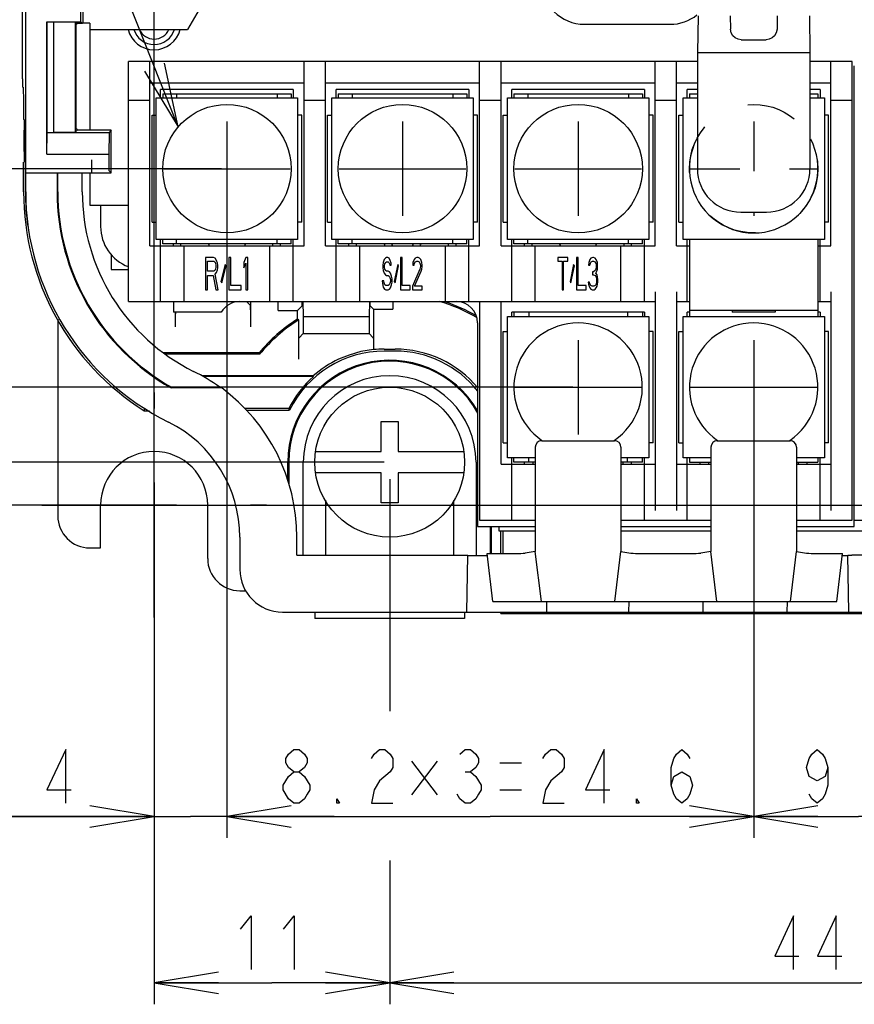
# Model space of a CAD drawing. Extents: x 41 to 410, y 12 to 287.
# Tile 9 of 19: x 182 to 221, y 49 to 95. Entities that reach past the tile are written whole.
import ezdxf

# ---------------------------------------------------------------- set-up
doc = ezdxf.new("R2010")
doc.units = 0
doc.header["$LTSCALE"] = 23.1
doc.linetypes.add('CENTER', pattern=[0.6, 0.375, -0.075, 0.075, -0.075])
doc.linetypes.add('HIDDEN', pattern=[0.2, 0.1, -0.1])
doc.layers.get('0').update_dxf_attribs({"linetype": 'CONTINUOUS'})
for name, color, linetype in [('ALL_CURVE', 7, 'CONTINUOUS'), ('ALL_DIM', 7, 'CONTINUOUS'), ('ALL_NOTE', 7, 'CONTINUOUS'), ('DEFAULT_1', 7, 'CENTER'), ('DEFAULT_2', 8, 'HIDDEN')]:
    doc.layers.add(name, color=color, linetype=linetype)
doc.dimstyles.get("Standard").update_dxf_attribs({"dimtxt": 2.5, "dimasz": 2.5, "dimexe": 1.25, "dimexo": 0.625, "dimtad": 1, "dimcen": 2.5, "dimazin": 3, "dimtfac": 1, "dimtmove": 0, "dimatfit": 3})

# ---------------------------------------------------------------- blocks, each defined once
blk = doc.blocks.new('_OPEN')
at = {"color": 0, "linetype": 'BYBLOCK'}
for p, q in [((0, 0), (-1, 0.167)), ((-1, -0.167), (0, 0)), ((-1, 0), (0, 0))]:
    blk.add_line(p, q, dxfattribs=at)
blk = doc.blocks.new('*D12')
at = {"layer": 'ALL_DIM', "color": 2, "linetype": 'CONTINUOUS'}
for p, q in [((199.618, 73.657), (199.618, 62.823)), ((243.618, 73.576), (243.618, 49.145)), ((199.618, 55.862), (199.618, 49.145)), ((199.618, 50.145), (221.618, 50.145)), ((243.618, 50.145), (221.618, 50.145))]:
    blk.add_line(p, q, dxfattribs=at)
at = {"layer": 'ALL_DIM', "color": 2, "linetype": 'CONTINUOUS', "xscale": 3, "yscale": 3, "zscale": 3, "rotation": 180}
blk.add_blockref('_OPEN', (199.618, 50.145), dxfattribs=at)
at = {"layer": 'ALL_DIM', "color": 2, "linetype": 'CONTINUOUS', "xscale": 3, "yscale": 3, "zscale": 3}
blk.add_blockref('_OPEN', (243.618, 50.145), dxfattribs=at)
blk = doc.blocks.new('*D13')
at = {"layer": 'ALL_DIM', "color": 2, "linetype": 'CONTINUOUS'}
for p, q in [((188.618, 66.412), (188.618, 49.145)), ((199.618, 55.612), (199.618, 49.145)), ((188.618, 50.145), (194.118, 50.145)), ((199.618, 50.145), (194.118, 50.145))]:
    blk.add_line(p, q, dxfattribs=at)
at = {"layer": 'ALL_DIM', "color": 2, "linetype": 'CONTINUOUS', "xscale": 3, "yscale": 3, "zscale": 3, "rotation": 180}
blk.add_blockref('_OPEN', (188.618, 50.145), dxfattribs=at)
at = {"layer": 'ALL_DIM', "color": 2, "linetype": 'CONTINUOUS', "xscale": 3, "yscale": 3, "zscale": 3}
blk.add_blockref('_OPEN', (199.618, 50.145), dxfattribs=at)
blk = doc.blocks.new('*D15')
at = {"layer": 'ALL_DIM', "color": 2, "linetype": 'CONTINUOUS'}
for p, q in [((216.618, 77.7), (216.618, 56.91)), ((226.418, 77.7), (226.418, 56.91)), ((216.618, 57.91), (221.518, 57.91)), ((226.418, 57.91), (221.518, 57.91))]:
    blk.add_line(p, q, dxfattribs=at)
at = {"layer": 'ALL_DIM', "color": 2, "linetype": 'CONTINUOUS', "xscale": 3, "yscale": 3, "zscale": 3, "rotation": 180}
blk.add_blockref('_OPEN', (216.618, 57.91), dxfattribs=at)
at = {"layer": 'ALL_DIM', "color": 2, "linetype": 'CONTINUOUS', "xscale": 3, "yscale": 3, "zscale": 3}
blk.add_blockref('_OPEN', (226.418, 57.91), dxfattribs=at)
blk = doc.blocks.new('*D16')
at = {"layer": 'ALL_DIM', "color": 2, "linetype": 'CONTINUOUS'}
for p, q in [((192.018, 87.9), (192.018, 56.91)), ((216.618, 77.7), (216.618, 56.91)), ((192.018, 57.91), (204.318, 57.91)), ((216.618, 57.91), (204.318, 57.91))]:
    blk.add_line(p, q, dxfattribs=at)
at = {"layer": 'ALL_DIM', "color": 2, "linetype": 'CONTINUOUS', "xscale": 3, "yscale": 3, "zscale": 3, "rotation": 180}
blk.add_blockref('_OPEN', (192.018, 57.91), dxfattribs=at)
at = {"layer": 'ALL_DIM', "color": 2, "linetype": 'CONTINUOUS', "xscale": 3, "yscale": 3, "zscale": 3}
blk.add_blockref('_OPEN', (216.618, 57.91), dxfattribs=at)
blk = doc.blocks.new('*D17')
at = {"layer": 'ALL_DIM', "color": 2, "linetype": 'CONTINUOUS'}
for p, q in [((192.018, 87.9), (192.018, 56.91)), ((188.618, 72.2), (188.618, 56.91)), ((188.618, 57.91), (179.111, 57.91)), ((179.111, 57.91), (190.318, 57.91)), ((197.018, 57.91), (190.318, 57.91)), ((192.018, 57.91), (197.018, 57.91))]:
    blk.add_line(p, q, dxfattribs=at)
at = {"layer": 'ALL_DIM', "color": 2, "linetype": 'CONTINUOUS', "xscale": 3, "yscale": 3, "zscale": 3}
blk.add_blockref('_OPEN', (188.618, 57.91), dxfattribs=at)
at = {"layer": 'ALL_DIM', "color": 2, "linetype": 'CONTINUOUS', "xscale": 3, "yscale": 3, "zscale": 3, "rotation": 180}
blk.add_blockref('_OPEN', (192.018, 57.91), dxfattribs=at)
blk = doc.blocks.new('*D18')
at = {"layer": 'ALL_DIM', "color": 2, "linetype": 'CONTINUOUS'}
for p, q in [((191.768, 88.15), (168.048, 88.15)), ((169.048, 88.15), (169.048, 83.05)), ((169.048, 77.95), (169.048, 83.05)), ((208.168, 77.95), (168.048, 77.95))]:
    blk.add_line(p, q, dxfattribs=at)
at = {"layer": 'ALL_DIM', "color": 2, "linetype": 'CONTINUOUS', "xscale": 3, "yscale": 3, "zscale": 3}
for p, rotation in [((169.048, 88.15), 90), ((169.048, 77.95), 270)]:
    blk.add_blockref('_OPEN', p, dxfattribs=dict(at, rotation=rotation))
blk = doc.blocks.new('*D19')
at = {"layer": 'ALL_DIM', "color": 2, "linetype": 'CONTINUOUS'}
for p, q in [((175.6, 74.45), (175.6, 79.45)), ((175.6, 79.45), (175.6, 73.45)), ((199.368, 74.45), (174.6, 74.45)), ((175.6, 65.914), (175.6, 73.45)), ((188.368, 72.45), (174.6, 72.45)), ((175.6, 72.45), (175.6, 65.914))]:
    blk.add_line(p, q, dxfattribs=at)
at = {"layer": 'ALL_DIM', "color": 2, "linetype": 'CONTINUOUS', "xscale": 3, "yscale": 3, "zscale": 3}
for p, rotation in [((175.6, 74.45), 270), ((175.6, 72.45), 90)]:
    blk.add_blockref('_OPEN', p, dxfattribs=dict(at, rotation=rotation))
blk = doc.blocks.new('*D20')
at = {"layer": 'ALL_DIM', "color": 2, "linetype": 'CONTINUOUS'}
for p, q in [((169.048, 77.95), (169.048, 82.95)), ((169.048, 82.95), (169.048, 75.2)), ((208.168, 77.95), (168.048, 77.95)), ((169.048, 61.943), (169.048, 75.2)), ((188.368, 72.45), (168.048, 72.45)), ((169.048, 72.45), (169.048, 61.943))]:
    blk.add_line(p, q, dxfattribs=at)
at = {"layer": 'ALL_DIM', "color": 2, "linetype": 'CONTINUOUS', "xscale": 3, "yscale": 3, "zscale": 3}
for p, rotation in [((169.048, 77.95), 270), ((169.048, 72.45), 90)]:
    blk.add_blockref('_OPEN', p, dxfattribs=dict(at, rotation=rotation))
blk = doc.blocks.new('*D21')
at = {"layer": 'ALL_DIM', "color": 2, "linetype": 'CONTINUOUS'}
for p, q in [((190.756, 99.315), (159.987, 99.315)), ((160.987, 99.315), (160.987, 85.882)), ((160.987, 72.45), (160.987, 85.882)), ((183.014, 72.45), (159.987, 72.45))]:
    blk.add_line(p, q, dxfattribs=at)
at = {"layer": 'ALL_DIM', "color": 2, "linetype": 'CONTINUOUS', "xscale": 3, "yscale": 3, "zscale": 3}
for p, rotation in [((160.987, 99.315), 90), ((160.987, 72.45), 270)]:
    blk.add_blockref('_OPEN', p, dxfattribs=dict(at, rotation=rotation))
blk = doc.blocks.new('*D28')
at = {"layer": 'ALL_DIM', "color": 2, "linetype": 'CONTINUOUS'}
for p, q in [((188.618, 72.7), (188.618, 155.723)), ((190.968, 99.956), (190.968, 155.723)), ((188.618, 154.723), (178.946, 154.723)), ((178.946, 154.723), (189.793, 154.723)), ((195.968, 154.723), (189.793, 154.723)), ((190.968, 154.723), (195.968, 154.723))]:
    blk.add_line(p, q, dxfattribs=at)
at = {"layer": 'ALL_DIM', "color": 2, "linetype": 'CONTINUOUS', "xscale": 3, "yscale": 3, "zscale": 3}
blk.add_blockref('_OPEN', (188.618, 154.723), dxfattribs=at)
at = {"layer": 'ALL_DIM', "color": 2, "linetype": 'CONTINUOUS', "xscale": 3, "yscale": 3, "zscale": 3, "rotation": 180}
blk.add_blockref('_OPEN', (190.968, 154.723), dxfattribs=at)
blk = doc.blocks.new('*D33')
at = {"layer": 'ALL_DIM', "color": 2, "linetype": 'CONTINUOUS'}
for p, q in [((243.694, 99.315), (266.405, 99.315)), ((265.405, 99.315), (265.405, 85.882)), ((265.405, 72.45), (265.405, 85.882)), ((188.764, 72.45), (266.405, 72.45))]:
    blk.add_line(p, q, dxfattribs=at)
at = {"layer": 'ALL_DIM', "color": 2, "linetype": 'CONTINUOUS', "xscale": 3, "yscale": 3, "zscale": 3}
for p, rotation in [((265.405, 99.315), 90), ((265.405, 72.45), 270)]:
    blk.add_blockref('_OPEN', p, dxfattribs=dict(at, rotation=rotation))

msp = doc.modelspace()

# ---------------------------------------------------------------- linework, layer by layer
at = {"color": 7, "linetype": 'CONTINUOUS'}
for p, q in [((182.618, 87.074), (182.618, 133.616)), ((185.309, 94.95), (185.309, 122.15)), ((182.468, 92.352), (182.468, 106.45)), ((191.618, 97.15), (190.175, 94.65)), ((185.192, 95.011), (185.192, 96.45)), ((214.018, 95.281), (213.989, 93.581)), ((215.518, 95.281), (215.529, 94.66)), ((217.718, 95.281), (217.708, 94.66)), ((219.218, 95.281), (219.248, 93.581)), ((183.601, 88.827), (183.601, 95.011)), ((183.601, 95.011), (183.618, 95.002)), ((183.601, 95.011), (185.192, 95.011)), ((183.618, 89.845), (183.618, 95.002)), ((183.618, 95.002), (183.919, 95.002)), ((183.919, 95.002), (183.919, 89.845)), ((183.919, 95.002), (184.936, 94.993)), ((184.936, 94.993), (184.936, 89.862)), ((184.936, 94.993), (185.023, 94.95)), ((184.955, 94.909), (184.955, 89.99)), ((184.955, 94.909), (185.023, 94.908)), ((185.023, 94.908), (185.023, 94.95)), ((185.023, 94.95), (185.277, 94.95)), ((185.192, 95.011), (185.277, 94.95)), ((185.62, 94.95), (185.277, 94.95)), ((185.62, 94.95), (185.62, 89.949)), ((208.718, 94.89), (212.718, 94.89)), ((185.62, 94.65), (190.175, 94.65)), ((216.038, 94.169), (217.199, 94.169)), ((213.989, 93.581), (213.989, 88.15)), ((213.989, 93.581), (219.248, 93.581)), ((219.248, 93.581), (219.248, 88.15)), ((187.418, 81.95), (187.418, 93.15)), ((213.989, 93.15), (187.418, 93.15)), ((188.418, 84.55), (188.418, 93.15)), ((195.618, 84.55), (195.618, 93.15)), ((196.618, 84.55), (196.618, 93.15)), ((203.818, 84.55), (203.818, 93.15)), ((204.818, 84.55), (204.818, 93.15)), ((212.018, 84.55), (212.018, 93.15)), ((213.018, 84.55), (213.018, 93.15)), ((221.218, 93.15), (219.248, 93.15)), ((220.218, 84.55), (220.218, 93.15)), ((221.218, 71.75), (221.218, 93.15)), ((221.318, 71.45), (221.318, 92.95)), ((182.468, 92.352), (182.47, 92.172)), ((182.494, 91.95), (182.477, 91.95)), ((188.418, 92.15), (195.618, 92.15)), ((196.618, 92.15), (203.818, 92.15)), ((204.818, 92.15), (212.018, 92.15)), ((213.018, 92.15), (213.989, 92.15)), ((219.248, 92.15), (220.218, 92.15)), ((188.918, 91.45), (188.918, 91.85)), ((195.118, 91.85), (188.918, 91.85)), ((189.018, 91.65), (189.018, 91.45)), ((189.018, 91.65), (195.018, 91.65)), ((189.668, 91.65), (189.668, 91.45)), ((194.368, 91.65), (194.368, 91.45)), ((195.018, 91.65), (195.018, 91.45)), ((195.118, 91.85), (195.118, 91.45)), ((197.118, 91.45), (197.118, 91.85)), ((203.318, 91.85), (197.118, 91.85)), ((197.218, 91.65), (197.218, 91.45)), ((197.218, 91.65), (203.218, 91.65)), ((197.868, 91.65), (197.868, 91.45)), ((202.568, 91.65), (202.568, 91.45)), ((203.218, 91.65), (203.218, 91.45)), ((203.318, 91.85), (203.318, 91.45)), ((205.318, 91.45), (205.318, 91.85)), ((211.518, 91.85), (205.318, 91.85)), ((205.418, 91.65), (205.418, 91.45)), ((205.418, 91.65), (211.418, 91.65)), ((206.068, 91.65), (206.068, 91.45)), ((210.768, 91.65), (210.768, 91.45)), ((211.418, 91.65), (211.418, 91.45)), ((211.518, 91.85), (211.518, 91.45)), ((213.518, 91.45), (213.518, 91.85)), ((213.989, 91.85), (213.518, 91.85)), ((213.618, 91.65), (213.618, 91.45)), ((213.618, 91.65), (213.989, 91.65)), ((219.718, 91.85), (219.248, 91.85)), ((219.248, 91.65), (219.618, 91.65)), ((219.618, 91.65), (219.618, 91.45)), ((219.718, 91.85), (219.718, 91.45)), ((187.418, 91.35), (188.418, 91.35)), ((188.718, 84.85), (188.718, 91.45)), ((188.718, 91.45), (195.318, 91.45)), ((195.318, 91.45), (195.318, 84.85)), ((195.618, 91.35), (196.618, 91.35)), ((196.918, 84.85), (196.918, 91.45)), ((196.918, 91.45), (203.518, 91.45)), ((203.518, 91.45), (203.518, 84.85)), ((203.818, 91.35), (204.818, 91.35)), ((205.118, 84.85), (205.118, 91.45)), ((205.118, 91.45), (211.718, 91.45)), ((211.718, 91.45), (211.718, 84.85)), ((212.018, 91.35), (213.018, 91.35)), ((213.318, 84.85), (213.318, 91.45)), ((213.318, 91.45), (213.989, 91.45)), ((219.248, 91.45), (219.918, 91.45)), ((219.918, 91.45), (219.918, 84.85)), ((220.218, 91.35), (221.218, 91.35)), ((182.52, 90.838), (182.521, 90.45)), ((188.518, 85.65), (188.518, 90.65)), ((188.518, 90.65), (188.718, 90.65)), ((195.518, 90.65), (195.318, 90.65)), ((195.518, 85.65), (195.518, 90.65)), ((196.718, 85.65), (196.718, 90.65)), ((196.718, 90.65), (196.918, 90.65)), ((203.718, 90.65), (203.518, 90.65)), ((203.718, 85.65), (203.718, 90.65)), ((204.918, 85.65), (204.918, 90.65)), ((204.918, 90.65), (205.118, 90.65)), ((211.918, 90.65), (211.718, 90.65)), ((211.918, 85.65), (211.918, 90.65)), ((213.118, 85.65), (213.118, 90.65)), ((213.118, 90.65), (213.318, 90.65)), ((220.118, 90.65), (219.918, 90.65)), ((220.118, 85.65), (220.118, 90.65)), ((182.543, 90.45), (182.521, 90.45)), ((182.543, 90.45), (182.546, 90.425)), ((182.546, 90.425), (182.548, 90.354)), ((182.604, 87.074), (182.604, 90.45)), ((182.552, 88.95), (182.552, 89.95)), ((183.601, 88.827), (183.618, 89.845)), ((183.618, 89.845), (186.514, 89.845)), ((184.936, 89.862), (183.919, 89.845)), ((184.936, 89.862), (185.023, 89.949)), ((185.023, 89.992), (184.955, 89.99)), ((185.023, 89.949), (185.023, 89.992)), ((185.62, 89.949), (185.023, 89.949)), ((186.618, 89.95), (185.619, 89.95)), ((186.514, 89.845), (186.496, 88.827)), ((186.618, 89.95), (186.514, 89.845)), ((186.618, 87.95), (186.618, 89.95)), ((183.601, 88.827), (186.496, 88.827)), ((186.496, 88.827), (186.496, 88.563)), ((182.521, 87.074), (182.521, 88.45)), ((182.618, 87.95), (186.618, 87.95)), ((184.083, 87.95), (184.083, 87.074)), ((184.118, 87.074), (184.118, 87.95)), ((185.259, 87.074), (185.259, 87.95)), ((185.618, 87.95), (185.618, 86.45)), ((186.505, 88.063), (186.618, 87.95)), ((185.618, 86.45), (187.418, 86.45)), ((216.018, 86.12), (217.218, 86.12)), ((188.518, 85.65), (188.718, 85.65)), ((195.518, 85.65), (195.318, 85.65)), ((196.718, 85.65), (196.918, 85.65)), ((203.718, 85.65), (203.518, 85.65)), ((204.918, 85.65), (205.118, 85.65)), ((211.918, 85.65), (211.718, 85.65)), ((213.118, 85.65), (213.318, 85.65)), ((220.118, 85.65), (219.918, 85.65)), ((195.318, 84.85), (188.718, 84.85)), ((188.918, 81.95), (188.918, 84.85)), ((189.018, 84.65), (189.018, 84.85)), ((195.018, 84.65), (189.018, 84.65)), ((189.518, 84.55), (189.518, 84.65)), ((189.668, 84.65), (189.668, 84.85)), ((189.868, 84.55), (189.868, 84.65)), ((194.168, 84.55), (194.168, 84.65)), ((194.368, 84.65), (194.368, 84.85)), ((194.518, 84.55), (194.518, 84.65)), ((195.018, 84.65), (195.018, 84.85)), ((195.118, 81.95), (195.118, 84.85)), ((203.518, 84.85), (196.918, 84.85)), ((197.118, 81.95), (197.118, 84.85)), ((197.218, 84.65), (197.218, 84.85)), ((203.218, 84.65), (197.218, 84.65)), ((197.718, 84.55), (197.718, 84.65)), ((197.868, 84.65), (197.868, 84.85)), ((198.068, 84.55), (198.068, 84.65)), ((202.368, 84.55), (202.368, 84.65)), ((202.568, 84.65), (202.568, 84.85)), ((202.718, 84.55), (202.718, 84.65)), ((203.218, 84.65), (203.218, 84.85)), ((203.318, 81.95), (203.318, 84.85)), ((211.718, 84.85), (205.118, 84.85)), ((205.318, 81.95), (205.318, 84.85)), ((205.418, 84.65), (205.418, 84.85)), ((211.418, 84.65), (205.418, 84.65)), ((205.918, 84.55), (205.918, 84.65)), ((206.068, 84.65), (206.068, 84.85)), ((206.268, 84.55), (206.268, 84.65)), ((210.568, 84.55), (210.568, 84.65)), ((210.768, 84.65), (210.768, 84.85)), ((210.918, 84.55), (210.918, 84.65)), ((211.418, 84.65), (211.418, 84.85)), ((211.518, 81.95), (211.518, 84.85)), ((219.918, 84.85), (213.318, 84.85)), ((213.518, 81.95), (213.518, 84.85)), ((213.618, 84.85), (213.618, 81.25)), ((219.618, 84.85), (219.618, 81.25)), ((219.718, 81.95), (219.718, 84.85)), ((186.618, 84.147), (186.618, 83.45)), ((188.418, 84.55), (195.618, 84.55)), ((190.018, 81.95), (190.018, 84.55)), ((194.018, 81.95), (194.018, 84.55)), ((196.618, 84.55), (203.818, 84.55)), ((198.218, 81.95), (198.218, 84.55)), ((202.218, 81.95), (202.218, 84.55)), ((204.818, 84.55), (212.018, 84.55)), ((206.418, 81.95), (206.418, 84.55)), ((210.418, 81.95), (210.418, 84.55)), ((213.018, 84.55), (213.618, 84.55)), ((219.618, 84.55), (220.218, 84.55)), ((191.018, 84), (191.018, 82.5)), ((191.393, 84), (191.018, 84)), ((191.112, 83.361), (191.112, 83.84)), ((191.112, 83.84), (191.409, 83.84)), ((191.471, 83.968), (191.393, 84)), ((191.409, 83.84), (191.456, 83.808)), ((191.456, 83.808), (191.487, 83.744)), ((191.534, 83.872), (191.471, 83.968)), ((191.487, 83.744), (191.503, 83.648)), ((191.503, 83.648), (191.503, 83.553)), ((191.581, 83.744), (191.534, 83.872)), ((191.596, 83.648), (191.581, 83.744)), ((191.596, 83.521), (191.596, 83.648)), ((191.94, 83.68), (191.737, 82.883)), ((191.987, 83.617), (191.94, 83.68)), ((192.112, 84), (192.112, 82.5)), ((192.206, 84), (192.112, 84)), ((192.206, 82.691), (192.206, 84)), ((192.893, 84), (192.8, 83.776)), ((192.8, 83.776), (192.8, 83.521)), ((192.8, 83.521), (192.893, 83.744)), ((192.987, 84), (192.893, 84)), ((192.893, 83.744), (192.893, 82.5)), ((192.987, 82.5), (192.987, 84)), ((199.318, 83.776), (199.306, 83.648)), ((199.306, 83.648), (199.306, 83.521)), ((199.368, 83.904), (199.318, 83.776)), ((199.418, 83.968), (199.368, 83.904)), ((199.381, 83.617), (199.393, 83.712)), ((199.393, 83.712), (199.431, 83.776)), ((199.468, 84), (199.418, 83.968)), ((199.431, 83.776), (199.468, 83.808)), ((199.531, 84), (199.468, 84)), ((199.468, 83.808), (199.543, 83.808)), ((199.593, 83.968), (199.531, 84)), ((199.543, 83.808), (199.581, 83.776)), ((199.581, 83.776), (199.606, 83.712)), ((199.643, 83.872), (199.593, 83.968)), ((199.606, 83.712), (199.618, 83.648)), ((199.618, 83.648), (199.693, 83.648)), ((199.681, 83.744), (199.643, 83.872)), ((199.693, 83.648), (199.681, 83.744)), ((199.993, 83.68), (199.831, 82.883)), ((200.031, 83.617), (199.993, 83.68)), ((200.131, 84), (200.131, 82.5)), ((200.206, 84), (200.131, 84)), ((200.206, 82.691), (200.206, 84)), ((200.706, 83.776), (200.693, 83.648)), ((200.693, 83.648), (200.756, 83.648)), ((200.756, 83.904), (200.706, 83.776)), ((200.806, 83.968), (200.756, 83.904)), ((200.756, 83.648), (200.781, 83.744)), ((200.781, 83.744), (200.818, 83.808)), ((200.893, 84), (200.806, 83.968)), ((200.818, 83.808), (200.881, 83.84)), ((200.881, 83.84), (200.931, 83.84)), ((200.943, 84), (200.893, 84)), ((200.931, 83.84), (200.993, 83.808)), ((201.018, 83.968), (200.943, 84)), ((200.993, 83.808), (201.031, 83.744)), ((201.068, 83.904), (201.018, 83.968)), ((201.031, 83.744), (201.056, 83.648)), ((201.056, 83.648), (201.056, 83.585)), ((201.118, 83.776), (201.068, 83.904)), ((201.131, 83.648), (201.118, 83.776)), ((201.131, 83.585), (201.131, 83.648)), ((207.468, 84), (207.468, 83.84)), ((207.943, 84), (207.468, 84)), ((207.468, 83.84), (207.668, 83.84)), ((207.668, 83.84), (207.668, 82.5)), ((207.743, 82.5), (207.743, 83.84)), ((207.743, 83.84), (207.943, 83.84)), ((207.943, 83.84), (207.943, 84)), ((208.206, 83.68), (208.043, 82.883)), ((208.243, 83.617), (208.206, 83.68)), ((208.343, 84), (208.343, 82.5)), ((208.418, 84), (208.343, 84)), ((208.418, 82.691), (208.418, 84)), ((208.918, 83.776), (208.906, 83.648)), ((208.906, 83.648), (208.968, 83.648)), ((208.968, 83.904), (208.918, 83.776)), ((209.018, 83.968), (208.968, 83.904)), ((208.968, 83.648), (208.993, 83.744)), ((208.993, 83.744), (209.031, 83.808)), ((209.106, 84), (209.018, 83.968)), ((209.031, 83.808), (209.093, 83.84)), ((209.093, 83.84), (209.143, 83.84)), ((209.131, 84), (209.106, 84)), ((209.218, 83.968), (209.131, 84)), ((209.143, 83.84), (209.206, 83.808)), ((209.206, 83.808), (209.243, 83.744)), ((209.268, 83.904), (209.218, 83.968)), ((209.243, 83.744), (209.268, 83.648)), ((209.318, 83.776), (209.268, 83.904)), ((209.268, 83.648), (209.268, 83.585)), ((209.331, 83.648), (209.318, 83.776)), ((209.331, 83.585), (209.331, 83.648)), ((186.618, 83.45), (187.418, 83.45)), ((191.409, 83.361), (191.112, 83.361)), ((191.456, 83.393), (191.409, 83.361)), ((191.487, 83.457), (191.456, 83.393)), ((191.471, 83.234), (191.534, 83.297)), ((191.612, 82.5), (191.471, 83.234)), ((191.503, 83.553), (191.487, 83.457)), ((191.534, 83.297), (191.581, 83.425)), ((191.581, 83.425), (191.596, 83.521)), ((191.784, 82.819), (191.987, 83.617)), ((199.306, 83.521), (199.318, 83.393)), ((199.318, 83.393), (199.368, 83.266)), ((199.368, 83.266), (199.418, 83.202)), ((199.381, 83.553), (199.381, 83.617)), ((199.393, 83.457), (199.381, 83.553)), ((199.431, 83.393), (199.393, 83.457)), ((199.418, 83.202), (199.468, 83.17)), ((199.468, 83.361), (199.431, 83.393)), ((199.543, 83.361), (199.468, 83.361)), ((199.606, 83.329), (199.543, 83.361)), ((199.656, 83.266), (199.606, 83.329)), ((199.706, 83.138), (199.656, 83.266)), ((199.868, 82.819), (200.031, 83.617)), ((201.031, 83.457), (200.681, 82.659)), ((200.781, 82.659), (201.093, 83.361)), ((201.056, 83.585), (201.031, 83.457)), ((201.093, 83.361), (201.118, 83.457)), ((201.118, 83.457), (201.131, 83.585)), ((208.081, 82.819), (208.243, 83.617)), ((209.143, 83.329), (209.093, 83.329)), ((209.093, 83.329), (209.093, 83.202)), ((209.093, 83.202), (209.143, 83.202)), ((209.218, 83.393), (209.143, 83.329)), ((209.143, 83.202), (209.218, 83.17)), ((209.243, 83.457), (209.218, 83.393)), ((209.268, 83.585), (209.243, 83.457)), ((209.243, 83.266), (209.293, 83.361)), ((209.306, 83.202), (209.243, 83.266)), ((209.293, 83.361), (209.318, 83.457)), ((209.331, 83.106), (209.306, 83.202)), ((209.318, 83.457), (209.331, 83.585)), ((191.112, 82.5), (191.112, 83.17)), ((191.112, 83.17), (191.378, 83.17)), ((191.378, 83.17), (191.503, 82.5)), ((191.737, 82.883), (191.784, 82.819)), ((199.268, 82.914), (199.281, 82.787)), ((199.343, 82.914), (199.268, 82.914)), ((199.281, 82.787), (199.318, 82.627)), ((199.356, 82.819), (199.343, 82.914)), ((199.393, 82.723), (199.356, 82.819)), ((199.468, 83.17), (199.543, 83.17)), ((199.543, 83.17), (199.593, 83.138)), ((199.593, 83.138), (199.631, 83.074)), ((199.631, 82.787), (199.593, 82.723)), ((199.631, 83.074), (199.656, 82.978)), ((199.656, 82.883), (199.631, 82.787)), ((199.656, 82.978), (199.656, 82.883)), ((199.731, 83.01), (199.706, 83.138)), ((199.706, 82.723), (199.731, 82.851)), ((199.731, 82.851), (199.731, 83.01)), ((199.831, 82.883), (199.868, 82.819)), ((208.043, 82.883), (208.081, 82.819)), ((208.956, 82.851), (208.893, 82.851)), ((208.893, 82.851), (208.906, 82.755)), ((208.906, 82.755), (208.931, 82.659)), ((208.968, 82.787), (208.956, 82.851)), ((208.993, 82.723), (208.968, 82.787)), ((209.218, 83.17), (209.256, 83.106)), ((209.268, 82.787), (209.243, 82.723)), ((209.256, 83.106), (209.281, 82.978)), ((209.281, 82.851), (209.268, 82.787)), ((209.281, 82.978), (209.281, 82.851)), ((209.306, 82.659), (209.331, 82.755)), ((209.343, 82.978), (209.331, 83.106)), ((209.331, 82.755), (209.343, 82.851)), ((209.343, 82.851), (209.343, 82.978)), ((191.018, 82.5), (191.112, 82.5)), ((191.503, 82.5), (191.612, 82.5)), ((192.112, 82.5), (192.675, 82.5)), ((192.675, 82.691), (192.206, 82.691)), ((192.675, 82.5), (192.675, 82.691)), ((192.893, 82.5), (192.987, 82.5)), ((199.318, 82.627), (199.381, 82.531)), ((199.381, 82.531), (199.443, 82.5)), ((199.443, 82.691), (199.393, 82.723)), ((199.543, 82.691), (199.443, 82.691)), ((199.443, 82.5), (199.543, 82.5)), ((199.593, 82.723), (199.543, 82.691)), ((199.543, 82.5), (199.606, 82.531)), ((199.606, 82.531), (199.656, 82.595)), ((199.656, 82.595), (199.706, 82.723)), ((200.131, 82.5), (200.581, 82.5)), ((200.581, 82.691), (200.206, 82.691)), ((200.581, 82.5), (200.581, 82.691)), ((200.681, 82.659), (200.681, 82.5)), ((200.681, 82.5), (201.131, 82.5)), ((201.131, 82.659), (200.781, 82.659)), ((201.131, 82.5), (201.131, 82.659)), ((207.668, 82.5), (207.743, 82.5)), ((208.343, 82.5), (208.793, 82.5)), ((208.793, 82.691), (208.418, 82.691)), ((208.793, 82.5), (208.793, 82.691)), ((208.931, 82.659), (208.968, 82.595)), ((208.968, 82.595), (209.018, 82.531)), ((209.018, 82.691), (208.993, 82.723)), ((209.081, 82.659), (209.018, 82.691)), ((209.018, 82.531), (209.068, 82.5)), ((209.068, 82.5), (209.168, 82.5)), ((209.156, 82.659), (209.081, 82.659)), ((209.218, 82.691), (209.156, 82.659)), ((209.168, 82.5), (209.218, 82.531)), ((209.243, 82.723), (209.218, 82.691)), ((209.218, 82.531), (209.268, 82.595)), ((209.268, 82.595), (209.306, 82.659)), ((212.018, 82.4), (212.018, 72.2)), ((213.018, 82.4), (213.018, 72.2)), ((220.218, 82.4), (220.218, 72.2)), ((187.418, 81.95), (212.018, 81.95)), ((189.518, 81.95), (189.518, 81.45)), ((193.101, 81.773), (192.925, 81.95)), ((193.118, 81.95), (193.118, 80.773)), ((194.403, 81.528), (194.403, 81.95)), ((195.529, 81.75), (195.529, 81.95)), ((195.561, 81.95), (195.581, 81.25)), ((198.676, 81.95), (198.655, 81.25)), ((198.708, 81.75), (198.708, 81.95)), ((199.772, 81.95), (199.772, 81.589)), ((203.818, 81.95), (203.818, 71.75)), ((204.818, 74.35), (204.818, 81.95)), ((213.018, 81.95), (213.618, 81.95)), ((219.618, 81.95), (220.218, 81.95)), ((191.752, 81.45), (189.518, 81.45)), ((189.618, 80.773), (189.618, 81.45)), ((194.403, 81.528), (195.307, 81.528)), ((195.307, 81.528), (195.529, 81.75)), ((195.307, 81.124), (195.307, 81.528)), ((198.708, 81.75), (198.868, 81.589)), ((198.868, 81.589), (198.868, 79.704)), ((198.868, 81.589), (199.772, 81.589)), ((205.318, 81.25), (205.318, 81.45)), ((211.518, 81.45), (205.318, 81.45)), ((205.418, 81.45), (205.418, 81.25)), ((206.118, 81.45), (206.118, 81.25)), ((210.718, 81.45), (210.718, 81.25)), ((211.418, 81.45), (211.418, 81.25)), ((211.518, 81.45), (211.518, 81.25)), ((213.618, 81.45), (213.518, 81.45)), ((213.518, 81.25), (213.518, 81.45)), ((213.618, 81.55), (219.618, 81.55)), ((215.618, 81.55), (215.618, 81.45)), ((217.618, 81.45), (215.618, 81.45)), ((217.618, 81.55), (217.618, 81.45)), ((219.718, 81.45), (219.618, 81.45)), ((219.718, 81.45), (219.718, 81.25)), ((184.118, 81.127), (184.118, 71.95)), ((195.368, 81.09), (195.307, 81.124)), ((195.368, 79.254), (195.368, 81.09)), ((195.581, 81.25), (195.581, 80.45)), ((195.581, 81.25), (198.655, 81.25)), ((198.655, 81.25), (198.655, 80.45)), ((203.718, 80.95), (203.718, 71.45)), ((205.118, 74.65), (205.118, 81.25)), ((205.118, 81.25), (211.718, 81.25)), ((211.718, 81.25), (211.718, 74.65)), ((213.318, 81.25), (219.918, 81.25)), ((213.318, 74.65), (213.318, 81.25)), ((219.918, 81.25), (219.918, 74.65)), ((195.385, 80.254), (195.581, 80.45)), ((195.581, 80.45), (198.655, 80.45)), ((198.851, 80.254), (198.655, 80.45)), ((204.918, 80.55), (205.118, 80.55)), ((204.918, 75.35), (204.918, 80.55)), ((211.918, 80.55), (211.718, 80.55)), ((211.918, 75.35), (211.918, 80.55)), ((213.118, 80.55), (213.318, 80.55)), ((213.118, 75.35), (213.118, 80.55)), ((220.118, 80.55), (219.918, 80.55)), ((220.118, 75.35), (220.118, 80.55)), ((193.517, 79.55), (189.07, 79.55)), ((193.517, 79.55), (193.546, 79.488)), ((198.866, 79.706), (198.868, 79.704)), ((199.368, 79.729), (199.868, 79.729)), ((199.868, 79.633), (199.368, 79.633)), ((193.546, 79.488), (189.143, 79.488)), ((196.046, 78.476), (190.862, 78.476)), ((196.056, 78.45), (190.907, 78.45)), ((196.056, 78.45), (196.046, 78.476)), ((188.618, 67.2), (188.618, 77.7)), ((189.414, 77.915), (189.423, 77.95)), ((191.773, 77.915), (189.414, 77.915)), ((189.423, 77.95), (191.684, 77.95)), ((191.773, 77.915), (191.684, 77.95)), ((188.148, 76.852), (188.177, 76.95)), ((188.148, 76.852), (188.405, 76.852)), ((194.901, 76.953), (192.856, 76.953)), ((192.915, 76.883), (194.944, 76.883)), ((194.944, 76.883), (194.901, 76.953)), ((199.218, 74.95), (199.218, 76.35)), ((199.218, 76.35), (200.018, 76.35)), ((200.018, 76.35), (200.018, 74.95)), ((206.718, 75.45), (210.118, 75.45)), ((214.918, 75.45), (218.318, 75.45)), ((196.154, 74.95), (199.218, 74.95)), ((200.018, 74.95), (203.082, 74.95)), ((204.918, 75.35), (205.118, 75.35)), ((206.418, 75.15), (206.418, 70.279)), ((210.418, 75.15), (210.418, 70.279)), ((211.918, 75.35), (211.718, 75.35)), ((213.118, 75.35), (213.318, 75.35)), ((214.618, 75.15), (214.618, 70.279)), ((218.618, 75.15), (218.618, 70.279)), ((220.118, 75.35), (219.918, 75.35)), ((206.418, 74.65), (205.118, 74.65)), ((205.318, 71.75), (205.318, 74.65)), ((205.418, 74.45), (205.418, 74.65)), ((206.118, 74.45), (206.118, 74.65)), ((211.718, 74.65), (210.418, 74.65)), ((210.718, 74.45), (210.718, 74.65)), ((211.418, 74.45), (211.418, 74.65)), ((211.518, 71.75), (211.518, 74.65)), ((214.618, 74.65), (213.318, 74.65)), ((213.518, 71.75), (213.518, 74.65)), ((213.618, 74.65), (213.618, 74.45)), ((219.918, 74.65), (218.618, 74.65)), ((219.618, 74.65), (219.618, 74.45)), ((219.718, 71.75), (219.718, 74.65)), ((194.86, 73.621), (194.86, 74.45)), ((194.903, 74.45), (194.903, 73.451)), ((195.583, 70.114), (195.583, 74.45)), ((203.653, 74.45), (203.653, 70.09)), ((204.818, 74.35), (206.418, 74.35)), ((206.418, 74.45), (205.418, 74.45)), ((205.918, 74.35), (205.918, 74.45)), ((206.318, 74.35), (206.318, 74.45)), ((211.418, 74.45), (210.418, 74.45)), ((210.418, 74.35), (212.018, 74.35)), ((210.518, 74.35), (210.518, 74.45)), ((210.918, 74.35), (210.918, 74.45)), ((213.018, 74.35), (214.618, 74.35)), ((213.618, 74.45), (214.618, 74.45)), ((214.118, 74.35), (214.118, 74.45)), ((214.518, 74.35), (214.518, 74.45)), ((218.618, 74.45), (219.618, 74.45)), ((218.618, 74.35), (220.218, 74.35)), ((218.718, 74.35), (218.718, 74.45)), ((219.118, 74.35), (219.118, 74.45)), ((199.218, 73.95), (196.154, 73.95)), ((199.218, 72.55), (199.218, 73.95)), ((203.082, 73.95), (200.018, 73.95)), ((200.018, 73.95), (200.018, 72.55)), ((188.618, 73.5), (188.618, 71.4)), ((196.627, 72.676), (196.627, 70.114)), ((202.61, 70.114), (202.61, 72.66)), ((183.368, 72.45), (193.868, 72.45)), ((186.118, 70.45), (186.118, 72.45)), ((189.668, 72.45), (187.568, 72.45)), ((191.118, 69.95), (191.118, 72.45)), ((200.018, 72.55), (199.218, 72.55)), ((203.818, 71.75), (206.418, 71.75)), ((210.418, 71.75), (214.618, 71.75)), ((218.618, 71.75), (221.218, 71.75)), ((221.318, 71.75), (224.418, 71.75)), ((203.718, 71.45), (206.418, 71.45)), ((204.333, 70.188), (204.333, 71.45)), ((204.377, 70.189), (204.377, 71.45)), ((204.718, 71.45), (204.718, 71.25)), ((204.718, 71.25), (206.418, 71.25)), ((204.802, 70.193), (204.802, 71.25)), ((204.898, 71.25), (204.898, 70.193)), ((210.418, 71.45), (214.618, 71.45)), ((210.418, 71.25), (214.618, 71.25)), ((218.618, 71.45), (221.318, 71.45)), ((218.618, 71.25), (224.418, 71.25)), ((192.618, 70.95), (192.618, 69.45)), ((195.283, 70.114), (195.283, 70.95)), ((185.618, 70.45), (186.118, 70.45)), ((203.222, 67.45), (203.268, 70.111)), ((203.268, 70.09), (204.168, 70.09)), ((204.442, 67.95), (204.168, 70.182)), ((204.901, 70.193), (205.604, 70.194)), ((206.418, 70.279), (205.951, 70.2)), ((206.705, 67.95), (206.418, 70.279)), ((210.132, 67.95), (210.418, 70.279)), ((210.418, 70.279), (210.885, 70.2)), ((211.38, 70.194), (213.804, 70.194)), ((214.618, 70.279), (214.151, 70.2)), ((214.905, 67.95), (214.618, 70.279)), ((218.332, 67.95), (218.618, 70.279)), ((218.618, 70.279), (219.085, 70.2)), ((220.495, 67.95), (220.768, 70.182)), ((220.768, 70.09), (221.018, 70.09)), ((221.065, 67.45), (221.018, 70.111)), ((221.718, 70.114), (221.203, 70.114)), ((192.618, 68.45), (192.899, 68.45)), ((204.442, 67.95), (220.495, 67.95)), ((206.965, 67.45), (206.956, 67.95)), ((210.781, 67.95), (210.772, 67.45)), ((214.265, 67.45), (214.256, 67.95)), ((218.181, 67.95), (218.172, 67.45)), ((194.618, 67.45), (248.618, 67.45)), ((196.118, 67.45), (196.118, 67.15)), ((203.118, 67.15), (196.118, 67.15)), ((203.118, 67.45), (203.118, 67.15)), ((204.802, 67.383), (204.802, 67.45)), ((204.802, 67.383), (204.868, 67.45)), ((204.802, 67.383), (238.435, 67.383))]:
    msp.add_line(p, q, dxfattribs=at)
at = {"color": 3, "linetype": 'CONTINUOUS'}
msp.add_line((186.118, 86.45), (186.118, 85.45), dxfattribs=at)
at = {"color": 7, "linetype": 'CONTINUOUS'}
for points in [[(216.038, 94.169), (215.896, 94.189), (215.76, 94.251), (215.644, 94.353), (215.563, 94.491), (215.529, 94.66)], [(217.708, 94.66), (217.674, 94.492), (217.593, 94.354), (217.478, 94.252), (217.341, 94.189), (217.199, 94.169)], [(182.47, 92.172), (182.471, 92.096), (182.472, 92.034), (182.474, 91.988), (182.475, 91.959), (182.477, 91.95)], [(182.494, 91.95), (182.501, 91.898), (182.508, 91.749), (182.513, 91.51), (182.517, 91.2), (182.52, 90.838)], [(182.548, 90.354), (182.55, 90.243), (182.552, 90.104), (182.552, 89.95)], [(182.552, 88.95), (182.552, 88.795), (182.55, 88.656), (182.548, 88.545)], [(182.548, 88.545), (182.546, 88.474), (182.543, 88.45)], [(185.704, 88.156), (185.705, 88.295), (185.705, 88.563)], [(186.496, 88.563), (186.497, 88.41), (186.498, 88.272), (186.5, 88.162), (186.502, 88.09), (186.505, 88.063)], [(185.699, 87.95), (185.701, 87.974), (185.702, 88.045), (185.704, 88.156)], [(189.618, 80.773), (189.619, 81.029), (189.621, 81.268), (189.623, 81.45)], [(193.101, 81.773), (193.106, 81.735), (193.11, 81.633), (193.113, 81.474), (193.116, 81.268), (193.118, 81.029), (193.118, 80.773)], [(195.368, 79.254), (195.369, 79.51), (195.371, 79.749), (195.373, 79.955), (195.377, 80.114), (195.381, 80.216), (195.385, 80.254)], [(198.851, 80.254), (198.856, 80.213), (198.86, 80.101), (198.864, 79.928), (198.866, 79.706)], [(198.866, 79.706), (198.278, 79.611), (197.724, 79.453), (197.234, 79.254)], [(206.718, 75.45), (206.604, 75.427), (206.506, 75.362), (206.441, 75.264), (206.418, 75.15)], [(210.418, 75.15), (210.396, 75.264), (210.33, 75.362), (210.233, 75.427), (210.118, 75.45)], [(214.918, 75.45), (214.804, 75.427), (214.706, 75.362), (214.641, 75.264), (214.618, 75.15)], [(218.618, 75.15), (218.596, 75.264), (218.53, 75.362), (218.433, 75.427), (218.318, 75.45)], [(195.283, 70.114), (203.083, 70.114), (203.18, 70.113), (203.246, 70.112), (203.268, 70.111)], [(204.168, 70.182), (204.202, 70.185), (204.301, 70.188), (204.458, 70.19), (204.662, 70.192), (204.901, 70.193)], [(205.604, 70.194), (205.737, 70.195), (205.845, 70.196), (205.919, 70.198), (205.951, 70.2)], [(210.885, 70.2), (210.918, 70.198), (210.992, 70.196), (211.1, 70.195), (211.233, 70.194), (211.38, 70.194)], [(213.804, 70.194), (213.937, 70.195), (214.045, 70.196), (214.119, 70.198), (214.151, 70.2)], [(219.085, 70.2), (219.118, 70.198), (219.192, 70.196), (219.3, 70.195), (219.433, 70.194), (220.036, 70.193)], [(220.036, 70.193), (220.274, 70.192), (220.479, 70.19), (220.636, 70.188), (220.734, 70.185), (220.768, 70.182)], [(221.018, 70.111), (221.041, 70.112), (221.106, 70.113), (221.203, 70.114)]]:
    msp.add_lwpolyline(points, dxfattribs=at)
for centre, radius in [((192.018, 88.15), 3), ((200.218, 88.15), 3), ((208.418, 88.15), 3), ((199.618, 74.45), 3.5)]:
    msp.add_circle(centre, radius, dxfattribs=at)
for centre, radius, start, end in [((208.718, 96.89), 2, 180, 270), ((212.718, 96.89), 2, 270, 308.7223), ((188.618, 94.95), 1.25, 193.9217, 346.0783), ((188.618, 94.95), 1, 197.4748, 342.5252), ((188.618, 94.95), 0.75, 203.8164, 336.1836), ((216.618, 88.15), 3, 152.5882, 27.4118), ((216.018, 88.15), 2.03, 180, 270), ((217.218, 88.15), 2.03, 270, 360), ((194.618, 87.074), 12.098, 180, 237.669), ((194.618, 87.074), 12.014, 180, 187.7713), ((194.618, 87.074), 12, 180, 243.6122), ((194.618, 87.074), 10.535, 180, 240.3931), ((194.618, 87.074), 10.5, 180, 240.3428), ((194.618, 87.074), 9.359, 180, 243.6122), ((192.018, 84.9), 0.9, 196.3636, 203.1269), ((192.018, 84.9), 0.9, 336.8731, 343.6364), ((200.218, 84.9), 0.9, 196.1371, 203.1269), ((199.918, 84.65), 0.2, 180, 210), ((200.518, 84.65), 0.2, 330, 360), ((200.218, 84.9), 0.9, 336.8731, 343.6364), ((208.418, 84.9), 0.9, 196.3636, 203.1269), ((208.418, 84.9), 0.9, 336.8731, 343.8629), ((192.618, 80.95), 1, 90.0001, 150), ((199.868, 74.7), 7.539, 59.5584, 74.134), ((199.868, 74.7), 7.6, 59.9383, 72.0516), ((202.718, 80.95), 1, 0.0001, 89.9999), ((199.368, 74.7), 7.6, 122.3001, 140.3454), ((199.368, 74.7), 7.539, 122.0447, 140.5633), ((208.418, 77.95), 3, 304.2231, 235.7769), ((216.618, 77.95), 3, 304.2231, 235.7769), ((199.368, 74.7), 4.934, 90, 153.7297), ((199.368, 74.7), 5.03, 90, 95.7052), ((199.868, 74.7), 5.03, 39.7227, 90), ((199.868, 74.7), 4.934, 38.371, 90), ((199.618, 74.45), 4.759, 30.0905, 180), ((199.618, 74.45), 4.715, 29.1173, 180), ((199.368, 74.7), 5.03, 115.1098, 131.3419), ((186.618, 70.95), 8.641, 54.1094, 63.6122), ((199.368, 74.7), 5.003, 131.4549, 153.2317), ((199.618, 74.45), 4.035, 0, 180), ((186.618, 70.95), 8.665, 0, 53.4969), ((186.618, 70.95), 6, 0, 63.6122), ((188.618, 72.45), 2.5, 0, 180), ((185.618, 71.95), 1.5, 180, 270), ((192.618, 69.95), 1.5, 180, 270), ((194.618, 69.45), 2, 180, 270)]:
    msp.add_arc(centre, radius, start, end, dxfattribs=at)
at = {"color": 3, "linetype": 'CONTINUOUS'}
msp.add_arc((188.118, 85.45), 2, 180, 249.339, dxfattribs=at)
at = {"layer": 'ALL_CURVE', "color": 40, "linetype": 'CONTINUOUS'}
for p, q in [((192.018, 90.35), (192.018, 85.95)), ((200.218, 90.35), (200.218, 85.95)), ((208.418, 90.35), (208.418, 85.95)), ((189.065, 88.15), (194.972, 88.15)), ((197.265, 88.15), (203.172, 88.15)), ((205.465, 88.15), (211.372, 88.15)), ((213.665, 88.15), (213.989, 88.15)), ((219.248, 88.15), (219.572, 88.15)), ((216.618, 86.12), (216.618, 85.95)), ((208.418, 80.15), (208.418, 75.75)), ((216.618, 80.15), (216.618, 75.75)), ((205.465, 77.95), (211.372, 77.95)), ((213.665, 77.95), (219.572, 77.95))]:
    msp.add_line(p, q, dxfattribs=at)
at = {"layer": 'ALL_DIM', "color": 2, "linetype": 'CONTINUOUS'}
for p, q in [((200.643, 60.488), (201.83, 58.925)), ((201.83, 60.488), (200.643, 58.925)), ((204.768, 60.41), (205.768, 60.41)), ((203.143, 59.993), (203.393, 59.993)), ((204.768, 59.16), (205.768, 59.16))]:
    msp.add_line(p, q, dxfattribs=at)
for points in [[(184.486, 58.535), (184.486, 61.035), (183.611, 59.16), (184.736, 59.16)], [(195.143, 59.993), (194.893, 60.201), (194.768, 60.41), (194.768, 60.618), (194.893, 60.826), (195.143, 61.035), (195.393, 61.035), (195.643, 60.826), (195.768, 60.618), (195.768, 60.41), (195.643, 60.201), (195.393, 59.993)], [(198.768, 60.618), (198.893, 60.826), (199.143, 61.035), (199.393, 61.035), (199.643, 60.826), (199.768, 60.618), (199.768, 60.201), (199.643, 59.993)], [(202.893, 60.826), (203.143, 61.035), (203.393, 61.035), (203.643, 60.826), (203.768, 60.618), (203.768, 60.41), (203.643, 60.201), (203.393, 59.993), (203.643, 59.785), (203.893, 59.368)], [(206.768, 60.618), (206.893, 60.826), (207.143, 61.035), (207.393, 61.035), (207.643, 60.826), (207.768, 60.618), (207.768, 60.201), (207.643, 59.993)], [(209.643, 58.535), (209.643, 61.035), (208.768, 59.16), (209.893, 59.16)], [(212.768, 59.368), (212.893, 59.785), (213.268, 59.993), (213.643, 59.785), (213.768, 59.368), (213.643, 58.951), (213.518, 58.743), (213.268, 58.535), (213.018, 58.743), (212.893, 58.951), (212.768, 59.368), (212.768, 60.201), (212.893, 60.618), (213.018, 60.826), (213.268, 61.035), (213.518, 60.826), (213.643, 60.618)], [(220.079, 60.201), (219.954, 59.785), (219.579, 59.576), (219.204, 59.785), (219.079, 60.201), (219.204, 60.618), (219.329, 60.826), (219.579, 61.035), (219.829, 60.826), (219.954, 60.618), (220.079, 60.201), (220.079, 59.368), (219.954, 58.951), (219.829, 58.743), (219.579, 58.535), (219.329, 58.743), (219.204, 58.951)], [(194.643, 59.16), (194.643, 59.368), (194.768, 59.576), (194.893, 59.785), (195.143, 59.993), (195.393, 59.993), (195.643, 59.785)], [(195.643, 59.785), (195.893, 59.368), (195.893, 59.16), (195.768, 58.951), (195.643, 58.743), (195.393, 58.535), (195.143, 58.535)], [(199.643, 59.993), (199.143, 59.576), (198.893, 59.16), (198.768, 58.535), (199.768, 58.535)], [(207.643, 59.993), (207.143, 59.576), (206.893, 59.16), (206.768, 58.535), (207.768, 58.535)], [(203.893, 59.368), (203.893, 59.16), (203.768, 58.951), (203.643, 58.743), (203.393, 58.535), (203.143, 58.535), (202.893, 58.743), (202.768, 58.951)], [(195.143, 58.535), (194.893, 58.743), (194.643, 59.16)], [(197.268, 58.535), (197.143, 58.535), (197.143, 58.743), (197.268, 58.535)], [(211.268, 58.535), (211.143, 58.535), (211.143, 58.743), (211.268, 58.535)], [(192.656, 52.645), (193.156, 53.27), (193.156, 50.77)], [(194.656, 52.645), (195.156, 53.27), (195.156, 50.77)], [(218.478, 50.77), (218.478, 53.27), (217.603, 51.395), (218.728, 51.395)], [(220.478, 50.77), (220.478, 53.27), (219.603, 51.395), (220.728, 51.395)]]:
    msp.add_lwpolyline(points, dxfattribs=at)
at = {"layer": 'ALL_NOTE', "color": 2, "linetype": 'CONTINUOUS'}
msp.add_line((189.745, 90.106), (177.173, 121.68), dxfattribs=at)
msp.add_lwpolyline([(188.171, 92.708), (189.745, 90.106), (189.1, 93.078)], dxfattribs=at)
at = {"layer": 'DEFAULT_1', "color": 7, "linetype": 'CENTER'}
for p, q in [((188.618, 77.7), (188.618, 76.95)), ((183.368, 72.45), (184.118, 72.45)), ((193.868, 72.45), (193.118, 72.45)), ((188.618, 67.2), (188.618, 67.95))]:
    msp.add_line(p, q, dxfattribs=at)
at = {"layer": 'DEFAULT_2', "color": 8, "linetype": 'HIDDEN'}
for p, q in [((216.618, 90.35), (216.618, 85.95)), ((213.665, 88.15), (219.572, 88.15))]:
    msp.add_line(p, q, dxfattribs=at)
msp.add_circle((216.618, 88.15), 3, dxfattribs=at)

# ---------------------------------------------------------------- dimensions: what is measured, and where the dimension line sits
at = {"layer": 'ALL_DIM', "color": 2, "linetype": 'CONTINUOUS'}
dim = msp.add_linear_dim(base=(190.968, 154.723), p1=(188.618, 72.7), p2=(190.968, 99.956), dimstyle='Standard', dxfattribs=at)
dim.commit()
dim.dimension.update_dxf_attribs({"geometry": '*D28', "text_midpoint": (178.946, 155.348), "dimtype": 128})
for base, p1, p2, angle, picture, middle in [((160.987324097, 99.314546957), (183.014234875, 72.449546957), (190.755899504, 99.314546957), 90, '*D21', (160.362324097, 81.690752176)), ((265.404624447, 72.449546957), (243.693888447, 99.314546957), (188.764234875, 72.449546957), 270, '*D33', (264.779624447, 82.134774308)), ((169.048, 77.95), (191.768, 88.15), (208.168, 77.95), 270, '*D18', (168.423, 78.793)), ((188.618, 57.91), (192.018, 87.9), (188.618, 72.2), 180, '*D17', (179.111, 58.535)), ((192.018, 57.91), (216.618, 77.7), (192.018, 87.9), 180, '*D16', (194.268, 58.535)), ((169.048, 72.45), (208.168, 77.95), (188.368, 72.45), 270, '*D20', (168.423, 61.943)), ((175.6, 72.45), (199.368, 74.45), (188.368, 72.45), 270, '*D19', (174.975, 65.914)), ((216.618, 57.91), (226.418, 77.7), (216.618, 77.7), 180, '*D15', (218.579, 58.535)), ((199.618, 50.145), (243.618, 73.576), (199.618, 73.657), 180, '*D12', (217.103, 50.77)), ((188.618, 50.145), (199.618, 55.612), (188.618, 66.412), 180, '*D13', (192.156, 50.77))]:
    dim = msp.add_linear_dim(base=base, p1=p1, p2=p2, angle=angle, dimstyle='Standard', dxfattribs=at)
    dim.commit()
    dim.dimension.update_dxf_attribs({"geometry": picture, "text_midpoint": middle, "dimtype": 128})

doc.saveas('drawing.dxf')
